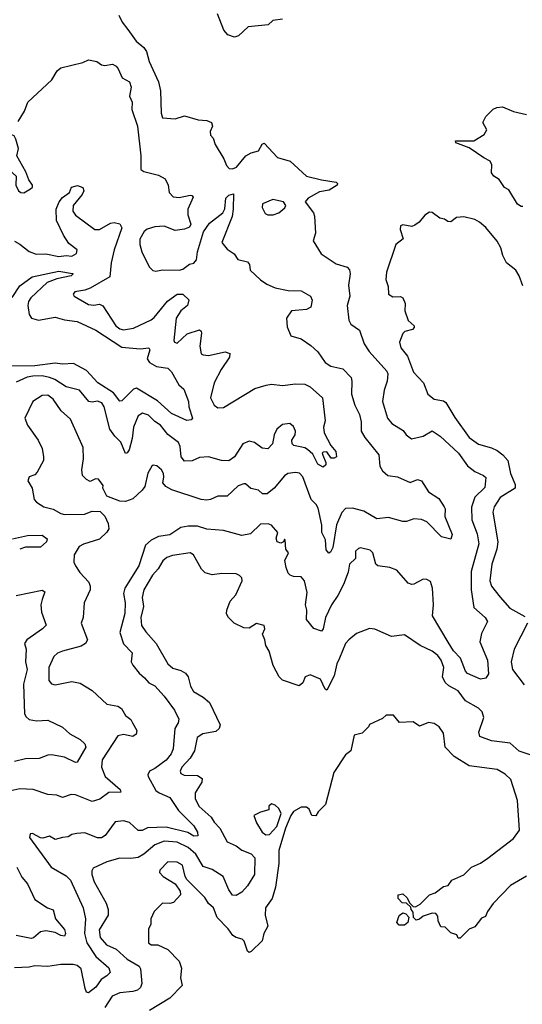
# Model space of a CAD drawing. Extents: x 2210602 to 2357277, y 510288 to 673808.
# Tile 217 of 256: x 2291363 to 2294082, y 563693 to 569021. Entities that reach past the tile are written whole.
import ezdxf

# ---------------------------------------------------------------- set-up
doc = ezdxf.new("R2010")
doc.units = 0

msp = doc.modelspace()

# ---------------------------------------------------------------- linework, layer by layer
at = {"layer": '0CON05XD'}
for points in [[(2291900, 569045), (2291917.9, 569007.9), (2291947.8, 568967.8), (2291994, 568905), (2292035, 568870), (2292049.3, 568849.3), (2292064.4, 568795), (2292114.4, 568685), (2292125.5, 568635.5), (2292128.8, 568515), (2292135, 568490), (2292205, 568483.8), (2292255, 568500), (2292328.3, 568478.3), (2292375, 568476.2), (2292400, 568465), (2292406, 568445), (2292394, 568415), (2292396.1, 568396.1), (2292409.5, 568379.5), (2292420, 568345), (2292468.3, 568268.3), (2292481.7, 568231.7), (2292496.1, 568216.1), (2292515, 568214.2), (2292536.6, 568223.4), (2292586.7, 568285), (2292615, 568301.2), (2292655, 568311.2), (2292675, 568347.5), (2292685, 568352.5), (2292757.5, 568275), (2292825.5, 568255.5), (2292915, 568174.2), (2292995, 568153.8), (2293075, 568142.5), (2293082.5, 568135), (2293080, 568125), (2293037.5, 568097.5), (2292985, 568088.8), (2292923.3, 568055), (2292907.5, 568035), (2292953.3, 567975), (2292958.3, 567958.3), (2292962.5, 567865), (2292950, 567825), (2292994.4, 567754.4), (2293075, 567700), (2293135, 567681.2), (2293147.7, 567667.7), (2293151.2, 567645), (2293141.4, 567585), (2293148.6, 567525), (2293134.2, 567474.2), (2293144, 567395), (2293155, 567373.8), (2293200.7, 567340.7), (2293226.1, 567266.1), (2293253.8, 567225), (2293349.5, 567119.5), (2293353.8, 567105), (2293350, 567065), (2293334.4, 567015.6), (2293325.7, 566955), (2293352.5, 566865), (2293376, 566835), (2293438.3, 566798.3), (2293453.3, 566775), (2293482.7, 566752.7), (2293545, 566768), (2293595, 566796), (2293637.8, 566767.8), (2293737.5, 566675), (2293785, 566606), (2293825.6, 566575.6), (2293872.5, 566555), (2293883.8, 566543.8), (2293879.8, 566490.2), (2293825, 566436.2), (2293807.4, 566382.6), (2293808.6, 566315), (2293838.3, 566238.3), (2293846.2, 566185), (2293805.5, 566035), (2293804.5, 565935), (2293819.7, 565839.7), (2293881.2, 565785), (2293893.3, 565765), (2293861.2, 565698.8), (2293851.4, 565655), (2293894.4, 565555), (2293898.3, 565481.7), (2293885, 565457.5), (2293855, 565452.5), (2293785, 565482), (2293774.2, 565495), (2293746.9, 565565), (2293709.5, 565605), (2293681.7, 565651.7)], [(2292785, 569023.3), (2292733, 569017), (2292707, 568993), (2292598.3, 568981.7), (2292546.1, 568933.9), (2292525, 568926.7), (2292488.8, 568938.8), (2292466.7, 568965), (2292433, 569053)], [(2291355, 568470), (2291390, 568525), (2291407.5, 568575), (2291536.7, 568695), (2291565.9, 568744.1), (2291585, 568761.2), (2291705, 568790), (2291735, 568803.3), (2291780, 568795), (2291805, 568777.5), (2291823.6, 568773.6), (2291865, 568780), (2291885, 568770), (2291895.8, 568755.8), (2291917, 568707), (2291956.7, 568685), (2291966.1, 568656.1), (2291957, 568607), (2291972.5, 568575), (2291970, 568535), (2292001.4, 568445), (2292018.6, 568285), (2292019.3, 568209.3), (2292035, 568200), (2292115, 568180), (2292149.5, 568159.5), (2292165.8, 568125.8), (2292172, 568085), (2292193, 568063), (2292225, 568058), (2292285, 568071.2), (2292295, 568070), (2292301.2, 568061.2), (2292272, 567995), (2292272.5, 567965), (2292288.8, 567915), (2292281.2, 567898.8), (2292255, 567887.5), (2292205, 567880), (2292145, 567904.2), (2292095, 567900), (2292052.3, 567887.7), (2292036.7, 567875), (2292013.9, 567833.9), (2292012.5, 567805), (2292023.8, 567765), (2292063.9, 567683.9), (2292083.9, 567663.9), (2292099.3, 567659.3), (2292135, 567666.7), (2292225, 567666.2), (2292245, 567671.2), (2292281.9, 567698.1), (2292306, 567704), (2292318.9, 567721.1), (2292324.4, 567765), (2292357, 567873), (2292389.6, 567920.4), (2292462, 567975), (2292473, 567997), (2292478.1, 568055), (2292495, 568070.8), (2292519.3, 568079.3), (2292518.8, 567995), (2292512, 567955), (2292456.2, 567815), (2292485, 567778.8), (2292523, 567753), (2292543.6, 567723.6), (2292595, 567710), (2292607, 567697), (2292610, 567665), (2292665, 567613.3), (2292699.5, 567589.5), (2292745, 567570), (2292815, 567556.2), (2292885, 567553.3), (2292936.7, 567525), (2292946.1, 567503.9), (2292938.8, 567465), (2292915, 567452), (2292834.2, 567445.8), (2292806, 567405), (2292809.5, 567359.5), (2292830.7, 567310.7), (2292885, 567293.3), (2292937.3, 567257.3), (2292975, 567223.8), (2293015.8, 567165.8), (2293045.7, 567145.7)], [(2294085, 568010), (2294075, 568010), (2294055, 568022.5), (2294009.3, 568099.3), (2293985, 568112.5), (2293956.4, 568156.4), (2293927.5, 568175), (2293915, 568192.5), (2293916.7, 568235), (2293907.5, 568255), (2293874, 568274), (2293795, 568327.5), (2293722.5, 568355), (2293720, 568365), (2293820, 568365), (2293875, 568400), (2293890, 568425), (2293867.5, 568465), (2293885, 568497.5), (2293925, 568536.7), (2293943.9, 568546.1), (2293975, 568550), (2294033.6, 568523.6), (2294105, 568507.5)], [(2291385, 568083.3), (2291422.5, 568105), (2291432.5, 568115), (2291433.3, 568125), (2291412.5, 568155), (2291396.7, 568196.7), (2291347.5, 568285), (2291356.4, 568323.6), (2291343.3, 568375), (2291333, 568393), (2291315, 568400), (2291261.7, 568338.3), (2291250, 568285), (2291276.7, 568235), (2291343.6, 568173.6), (2291342.5, 568125), (2291357.5, 568095), (2291370, 568085), (2291385, 568083.3)], [(2291335, 567822.5), (2291365, 567806.7), (2291415, 567766.2), (2291451.7, 567751.7), (2291505, 567753.1), (2291575, 567739.5), (2291615, 567744.4), (2291645, 567740.5), (2291670.8, 567755), (2291674, 567775), (2291629.7, 567809.7), (2291599.4, 567855), (2291563.1, 567935), (2291560.6, 567995), (2291577.1, 568035), (2291595, 568058.8), (2291633.3, 568085), (2291643.8, 568115), (2291676.2, 568123.8), (2291705, 568113.3), (2291710, 568095), (2291702, 568075), (2291653.3, 568015), (2291650, 567985), (2291665, 567963.3), (2291770, 567885), (2291795, 567886.2), (2291855, 567919.2), (2291875, 567924.2), (2291905, 567916.2), (2291915.7, 567895), (2291874.3, 567775), (2291858, 567705), (2291850, 567630), (2291745, 567568.8), (2291715, 567556.7), (2291661.7, 567548.3), (2291652.5, 567535), (2291657.5, 567525), (2291735, 567480), (2291765, 567476), (2291795, 567480.8), (2291813, 567473), (2291882.9, 567365), (2291905, 567348.1), (2291925, 567342.7), (2291979.3, 567350.7), (2292074, 567396), (2292091.2, 567408.8), (2292161.9, 567498.1), (2292215, 567535.5), (2292245, 567535.5), (2292277.3, 567505), (2292271.8, 567475), (2292235, 567444.5), (2292210.4, 567405), (2292196.2, 567285), (2292200, 567275), (2292215, 567270), (2292270, 567320), (2292335, 567342), (2292345.6, 567335.6), (2292347.5, 567325), (2292338, 567255), (2292345, 567213.3), (2292355, 567206.7), (2292385, 567204), (2292475, 567224.2), (2292500, 567215), (2292498, 567195), (2292452.7, 567127.3), (2292414.5, 567055), (2292395.7, 566975), (2292415, 566934.2), (2292435, 566920.8), (2292465, 566921.4), (2292635, 567024.2), (2292697, 567043), (2292725, 567049.2), (2292785, 567041.4), (2292855, 567050), (2292905, 567047.8), (2292935, 567034.4), (2293001.2, 566975), (2293015, 566850), (2293006.7, 566815), (2293010, 566785), (2293046.4, 566716.4), (2293073.3, 566685), (2293077.5, 566655), (2293065, 566647.5), (2293048.3, 566648.3), (2293025, 566682.5), (2293005, 566680), (2293000, 566675), (2293002.5, 566665), (2293020, 566625), (2293018.3, 566611.7), (2293005, 566600), (2292976.2, 566615), (2292949.2, 566669.2), (2292920, 566695), (2292905, 566703.8), (2292846.1, 566716.1), (2292836.7, 566725), (2292836, 566745), (2292853.3, 566775), (2292854.5, 566795), (2292845, 566819.2), (2292825, 566835.6), (2292785, 566830.6), (2292754.7, 566805.3), (2292739.2, 566775), (2292730.6, 566725), (2292705, 566698), (2292675, 566701.4), (2292633.2, 566733.2), (2292605, 566740.6), (2292570.8, 566725), (2292525, 566654.4), (2292495, 566633.6), (2292454.6, 566634.6), (2292385, 566656), (2292335, 566650.8), (2292296.6, 566633.4), (2292255, 566631.9), (2292236.5, 566655), (2292231.5, 566711.5), (2292223.1, 566733.1), (2292165, 566775.6), (2292125, 566827.1), (2292095, 566845.8), (2292060.4, 566880.4), (2292027.7, 566892.3), (2292003.4, 566876.6), (2291979.2, 566815), (2291971.8, 566755), (2291955, 566692.5), (2291945, 566676.7), (2291935, 566672.5), (2291910, 566735), (2291877.2, 566767.2), (2291850.6, 566805), (2291820, 566925), (2291807.3, 566947.3), (2291785, 566957.1), (2291755, 566951.4), (2291736.7, 566955), (2291686.2, 567016.2), (2291615, 567033.6), (2291554.1, 567074.1), (2291525, 567084.6), (2291485, 567093.1), (2291435, 567092.1), (2291404, 567086), (2291345, 567059.4)], [(2292705, 567964), (2292735, 567964.2), (2292765, 567976.2), (2292797.3, 568002.7), (2292803.3, 568015), (2292790, 568035), (2292733, 568047), (2292677.5, 568025), (2292674.3, 568004.3), (2292691.7, 567971.7), (2292705, 567964)], [(2294085, 567580), (2294065.7, 567635), (2294047.1, 567665), (2293996.2, 567705), (2293976.2, 567745), (2293965.9, 567785.9), (2293945, 567822.5), (2293885, 567896.2), (2293850, 567925), (2293825, 567938.8), (2293765, 567953.3), (2293725, 567950), (2293695, 567927.5), (2293678.3, 567928.3), (2293661.7, 567941.7), (2293635, 567946.7), (2293595, 567976.7), (2293580.7, 567979.3), (2293555, 567962.5), (2293524.2, 567925.8), (2293501.2, 567908.8), (2293485, 567902), (2293435, 567911.2), (2293422.5, 567905), (2293421.2, 567885), (2293437.5, 567835), (2293397.5, 567805), (2293346.7, 567655), (2293343.8, 567615), (2293356.4, 567576.4), (2293357.5, 567535), (2293381.7, 567521.7), (2293423, 567523), (2293436.4, 567516.4), (2293448.8, 567485), (2293446.2, 567445), (2293463.8, 567393.8), (2293497.5, 567365), (2293497.5, 567355), (2293487.5, 567345), (2293446.1, 567333.9), (2293435, 567322.5), (2293418, 567275), (2293424.5, 567244.5), (2293460.9, 567200.9), (2293493, 567113), (2293546.7, 567055), (2293571.2, 566995), (2293605, 566968), (2293655, 566957.5), (2293668.7, 566948.7), (2293717.4, 566867.4), (2293795, 566759.2), (2293844.4, 566724.4), (2293915, 566704), (2293945, 566689.2), (2293976.3, 566666.3), (2294004.4, 566635), (2294017.8, 566565), (2294042.9, 566505), (2294042.5, 566485), (2293962.9, 566435), (2293929.2, 566385), (2293921.9, 566355), (2293950, 566195), (2293944.4, 566155), (2293916.9, 566075), (2293906.7, 565985), (2293915.7, 565955), (2293962, 565895), (2294015, 565835.6), (2294095, 565791.9)], [(2291322.2, 567517.8), (2291365, 567581.1), (2291430.2, 567629.8), (2291575, 567659.6), (2291648.1, 567648.1), (2291653.3, 567645), (2291642.5, 567635), (2291565, 567619.2), (2291511.8, 567598.2), (2291423.6, 567515), (2291410.4, 567495), (2291407.7, 567475), (2291414.7, 567424.7), (2291427.5, 567405), (2291465, 567395.4), (2291555, 567411.5), (2291605, 567396.5), (2291675, 567388.5), (2291775, 567341.2), (2291915, 567248.6), (2292015, 567239.5), (2292062.5, 567245), (2292066.5, 567235), (2292053.1, 567185), (2292065.4, 567165.4), (2292103.8, 567143.8), (2292165, 567135.6), (2292184.2, 567115), (2292224.4, 567044.4), (2292250.8, 567020.8), (2292277.1, 566955), (2292277.5, 566925), (2292297.5, 566865), (2292290, 566855), (2292267.3, 566852.7), (2292185, 566889.2), (2292108.7, 566958.7), (2291995, 567027.5), (2291978.1, 567021.9), (2291915, 566958), (2291905, 566956.7), (2291871.6, 567001.6), (2291785.7, 567055), (2291725, 567123.1), (2291655, 567160), (2291595, 567156.5), (2291555, 567162.5), (2291445, 567147), (2291295, 567146.2)], [(2293045.7, 567145.7), (2293111.3, 567131.3), (2293155.7, 567085), (2293160.6, 567065), (2293158.1, 566995), (2293176, 566935), (2293202, 566885), (2293210, 566845), (2293210, 566795), (2293229.2, 566759.2), (2293305.4, 566665.4), (2293311.4, 566605), (2293325, 566578.8), (2293355, 566554.3), (2293407, 566547), (2293475, 566516.7), (2293515, 566532), (2293536.2, 566525), (2293575, 566466.7), (2293629.5, 566429.5), (2293658.8, 566385), (2293663.9, 566373.9), (2293662.9, 566332.9), (2293702.5, 566235), (2293695, 566210), (2293645, 566222), (2293565, 566304), (2293535.7, 566315.7), (2293495, 566320), (2293455, 566306.2), (2293435, 566306.2), (2293357.5, 566327.5), (2293295, 566319.2), (2293225, 566361.8), (2293163.3, 566376.7), (2293125, 566376.5), (2293105, 566354), (2293077, 566287), (2293056.4, 566165), (2293045, 566140), (2293035, 566133.3), (2293021.7, 566151.7), (2293017, 566207), (2292998.1, 566245), (2292996.7, 566285), (2292977, 566377), (2292967.3, 566397.3), (2292940, 566425), (2292895, 566546.2), (2292877.2, 566567.2), (2292855, 566570.6), (2292813.8, 566565), (2292795, 566552), (2292739.2, 566485), (2292702.5, 566455), (2292677.5, 566455), (2292655.7, 566475.7), (2292614.2, 566484.2), (2292585, 566510), (2292575, 566510), (2292545, 566497.5), (2292485, 566443.3), (2292435, 566443.3), (2292395, 566424), (2292375, 566420.8), (2292345, 566424.3), (2292186.6, 566476.6), (2292154.5, 566494.5), (2292136.7, 566515), (2292143.8, 566545), (2292141.2, 566565), (2292130, 566585), (2292105, 566606.7), (2292085, 566610), (2292077.5, 566605), (2292056.7, 566566.7), (2292040, 566495), (2292025.9, 566474.1), (2291975, 566428.8), (2291936.1, 566413.9), (2291905, 566416.2), (2291835, 566443.3), (2291812.5, 566485), (2291815, 566500), (2291790, 566535), (2291773, 566537), (2291745, 566522.5), (2291725, 566532.5), (2291703.3, 566555), (2291700, 566585), (2291708.8, 566645), (2291707.5, 566705), (2291638.8, 566858.8), (2291588, 566905), (2291545, 566967.5), (2291515, 566989.2), (2291485, 566987.5), (2291434, 566955), (2291391.2, 566865), (2291405, 566827.5), (2291462.5, 566745), (2291485, 566700), (2291492.5, 566655), (2291492.5, 566635), (2291458.3, 566571.7), (2291445, 566557.5), (2291415, 566547.5), (2291406.7, 566525), (2291430, 566485), (2291441.2, 566425), (2291455, 566410), (2291494.1, 566384.1), (2291545, 566371.2), (2291585, 566348.8), (2291606.1, 566343.9), (2291714.1, 566345.9), (2291755, 566360.8), (2291798.8, 566358.8), (2291824.2, 566334.2), (2291841.2, 566295), (2291846.2, 566265), (2291835, 566246.7), (2291795, 566210), (2291707.9, 566182.1), (2291685, 566169.2), (2291658, 566125), (2291656.2, 566085), (2291665.8, 566065.8), (2291689.5, 566029.5), (2291736.8, 565976.8), (2291744, 565955), (2291743.8, 565935), (2291711.2, 565865), (2291706.2, 565785), (2291696.2, 565755), (2291730, 565665), (2291718.8, 565645), (2291695, 565630.8), (2291595, 565604.3), (2291567.9, 565592.1), (2291548.8, 565575), (2291521.4, 565515), (2291521.2, 565445), (2291535, 565426.7), (2291555, 565422), (2291645, 565438.8), (2291690.7, 565430.7), (2291755, 565390), (2291835, 565316.7), (2291895, 565306.2), (2291914.1, 565294.1), (2291935.9, 565255.9), (2291963.9, 565233.9), (2291974, 565215), (2291996.2, 565175), (2291993.8, 565155), (2291975, 565142.5), (2291925, 565152.9), (2291895, 565146), (2291809.2, 565015), (2291805.7, 564975), (2291825.6, 564925.6), (2291906.7, 564855), (2291910, 564840), (2291845, 564839.2), (2291797.6, 564802.4), (2291755, 564790.8), (2291665, 564826.2), (2291642.3, 564827.7), (2291595, 564812.5), (2291564.2, 564824.2), (2291515, 564828), (2291435.8, 564855.8), (2291365, 564859.4), (2291315, 564847.8)], [(2293681.7, 565651.7), (2293596.7, 565795), (2293600.6, 565855), (2293595.6, 565945), (2293585, 565980), (2293565, 565991.2), (2293545, 565993.8), (2293495, 565966.2), (2293485, 565963.8), (2293465, 565971.2), (2293402.7, 566042.7), (2293365.6, 566055.6), (2293300, 566065), (2293290, 566075), (2293273.3, 566135), (2293259.5, 566149.5), (2293207, 566163), (2293195, 566160), (2293180, 566145), (2293180, 566105), (2293146.4, 566073.6), (2293139.7, 566030.3), (2293114.2, 565965), (2293084.2, 565905), (2293050, 565855), (2293017.5, 565785), (2293005.5, 565724.5), (2292995, 565711.2), (2292955, 565725.8), (2292914.4, 565775), (2292915.7, 565825), (2292910, 565855), (2292918.3, 565921.7), (2292904.4, 565984.4), (2292885, 566005.8), (2292845, 566007.5), (2292826.7, 566015), (2292815.8, 566025.8), (2292804, 566056), (2292797.5, 566095), (2292817.5, 566135), (2292802.5, 566155), (2292800, 566205), (2292795, 566210), (2292790, 566195), (2292775, 566187.5), (2292756.7, 566195), (2292750.8, 566215), (2292760, 566245), (2292725, 566286), (2292707, 566293), (2292665, 566290), (2292611.2, 566238.8), (2292565, 566229.2), (2292465, 566256), (2292375, 566264.3), (2292325, 566279.4), (2292275, 566280.8), (2292235, 566272), (2292175, 566234), (2292115, 566224), (2292073.8, 566205), (2292043.6, 566176.4), (2292008.1, 566065), (2291932.9, 565945), (2291925.7, 565915), (2291933.3, 565865), (2291932, 565808), (2291905.8, 565705), (2291925, 565643.3), (2291972.5, 565595), (2291966.7, 565545), (2291975, 565527.5), (2292008.8, 565485), (2292038.6, 565458.6), (2292061.4, 565431.4), (2292095, 565416.2), (2292145, 565360), (2292201.4, 565285), (2292223.3, 565235), (2292220, 565215), (2292202.5, 565185), (2292192.9, 565075), (2292182.4, 565047.6), (2292155, 565013.3), (2292095, 564968.6), (2292065.8, 564954.2), (2292056.2, 564935), (2292058.8, 564925), (2292100.5, 564850.5), (2292117, 564837), (2292175, 564811.4), (2292221.9, 564741.9), (2292305, 564658.8), (2292324.2, 564625), (2292326.2, 564605), (2292305, 564603.3), (2292272.3, 564622.3), (2292155, 564650.9), (2292055, 564646.7), (2292025, 564633.1), (2292005, 564632.9), (2291956.5, 564676.5), (2291925, 564686), (2291879.5, 564680.5), (2291825, 564606.7), (2291805, 564594), (2291785, 564594.2), (2291715, 564621.2), (2291672.3, 564617.7), (2291645, 564611.2), (2291625, 564598), (2291594.1, 564595.9), (2291555, 564584), (2291525, 564602.5), (2291488.3, 564591.7), (2291475, 564593.3), (2291433, 564617), (2291420, 564615), (2291416.7, 564595), (2291534, 564435), (2291615, 564388.6), (2291638.6, 564365), (2291707.1, 564215), (2291718.6, 564155), (2291713.8, 564075), (2291725.9, 564025.9), (2291775, 563950.6), (2291845, 563890), (2291852.5, 563865), (2291835, 563845.8), (2291803.8, 563826.2), (2291775, 563785.6), (2291735, 563754), (2291725, 563758.8), (2291717.4, 563777.4), (2291695.6, 563885), (2291675, 563902.9), (2291651.7, 563908.3), (2291585, 563907.5), (2291515, 563897.5), (2291445, 563900), (2291415, 563892.9), (2291335, 563890.6)], [(2291325, 566211.4), (2291405, 566229.4), (2291485, 566230.6), (2291512.3, 566212.3), (2291509.2, 566195), (2291475, 566165.6), (2291394.4, 566165.6), (2291363.3, 566155)], [(2294182.6, 565022.6), (2294065, 565063.3), (2294015.3, 565105.3), (2293915, 565118.7), (2293852.5, 565142.5), (2293846.9, 565165), (2293874.4, 565245), (2293865.6, 565275), (2293845, 565294.4), (2293775, 565334), (2293735, 565389.2), (2293685, 565415.5), (2293665, 565434.4), (2293650.5, 565465), (2293656.9, 565515), (2293643.5, 565555), (2293625, 565580), (2293595, 565604.2), (2293530, 565635), (2293445, 565691.2), (2293375, 565683.3), (2293285, 565723.3), (2293255, 565726.7), (2293185, 565698.8), (2293144, 565665), (2293125.8, 565645), (2293093.3, 565565), (2293078.9, 565535), (2293065, 565470), (2293025, 565392.5), (2293015, 565397.5), (2292991.2, 565451.2), (2292935, 565476.2), (2292906.7, 565465), (2292895, 565432.5), (2292875, 565416.2), (2292785, 565446.7), (2292766.2, 565465), (2292735, 565526.2), (2292712.9, 565602.9), (2292693.8, 565635), (2292690, 565665), (2292676.7, 565695), (2292690, 565725), (2292685, 565742.5), (2292645, 565752.5), (2292605, 565727.5), (2292575, 565730), (2292522.5, 565755), (2292492.5, 565785), (2292482.5, 565805), (2292483.3, 565825), (2292502, 565875), (2292532.3, 565907.7), (2292567.5, 565985), (2292565, 566000), (2292553, 566013), (2292535, 566022.5), (2292456.4, 566023.6), (2292405, 566016.2), (2292367, 566027), (2292346.8, 566046.8), (2292304.3, 566124.3), (2292285, 566135.8), (2292189.1, 566120.9), (2292159.7, 566110.3), (2292137.6, 566092.4), (2292111.5, 566048.5), (2292082.2, 566015), (2292035.3, 565934.7), (2292026.2, 565893.8), (2292032.2, 565845), (2292017.8, 565785), (2292023, 565743), (2292045, 565708), (2292101.9, 565645), (2292164.5, 565534.5), (2292191.7, 565511.7), (2292235, 565499.2), (2292260, 565485), (2292274.3, 565465), (2292287.5, 565415), (2292303.8, 565385), (2292355.4, 565355.4), (2292389.2, 565325), (2292448, 565205), (2292442, 565185), (2292425, 565169.2), (2292354.5, 565155.5), (2292323.6, 565136.4), (2292308.1, 565065), (2292285.6, 565025), (2292240, 564975), (2292232, 564955), (2292235, 564942.5), (2292252.7, 564932.7), (2292325, 564930.8), (2292350, 564915), (2292349.2, 564895), (2292312.6, 564837.4), (2292313.1, 564805), (2292333.3, 564763.3), (2292398.1, 564705), (2292415, 564677.5), (2292446.6, 564646.6), (2292485, 564572.5), (2292535, 564550.8), (2292565, 564526), (2292616, 564506), (2292635.5, 564485), (2292632.9, 564395), (2292595, 564333.8), (2292565, 564298.8), (2292535, 564281.2), (2292515, 564283.8), (2292495, 564311.2), (2292463.6, 564383.6), (2292405, 564422.9), (2292355, 564437.5), (2292316.5, 564505), (2292275, 564540.4), (2292215, 564569.2), (2292145, 564574.6), (2292093.6, 564556.4), (2292035.3, 564504.7), (2292005, 564486.9), (2291965, 564481.1), (2291905, 564483.1), (2291835, 564462.9), (2291761.4, 564428.6), (2291753.8, 564415), (2291754.1, 564395.9), (2291765.7, 564355), (2291830.8, 564239.2), (2291841.1, 564205), (2291841.1, 564175), (2291793.6, 564095), (2291799.4, 564055), (2291832.9, 564015), (2291885, 563990.5), (2291945, 563936.4), (2292009.6, 563899.6), (2292017.1, 563885), (2292023.8, 563805), (2292017.3, 563782.7), (2292000.8, 563769.2), (2291975, 563761.1), (2291905.5, 563754.5), (2291863.7, 563736.3), (2291824.3, 563675)], [(2291344.3, 565904.3), (2291485, 565933.8), (2291500, 565925), (2291485, 565882.5), (2291478.1, 565855), (2291480.6, 565815), (2291505.8, 565744.2), (2291486.4, 565723.6), (2291401.2, 565665), (2291390, 565645), (2291398.6, 565615), (2291394.4, 565545), (2291403.6, 565505), (2291383.3, 565425), (2291390, 565265), (2291397.7, 565247.7), (2291415, 565233.8), (2291455, 565227.5), (2291515, 565231.1), (2291595, 565193.1), (2291635, 565155.7), (2291690, 565125), (2291715, 565102.5), (2291721.2, 565085), (2291675, 565003.3), (2291665, 565001.2), (2291605, 565030), (2291535, 565041.9), (2291515, 565041.4), (2291468, 565022), (2291395, 565020.8), (2291335, 565006.2)], [(2294110, 565755), (2294037.5, 565615), (2294021.1, 565545), (2294028.9, 565505), (2294091.1, 565421.1)], [(2294105, 564385.8), (2294018.8, 564335), (2293925, 564237.5), (2293893.3, 564195), (2293883, 564167), (2293861.7, 564158.3), (2293825, 564112.5), (2293795, 564100), (2293745, 564050), (2293735, 564050), (2293728.3, 564068.3), (2293695, 564080), (2293665, 564110), (2293641.7, 564111.7), (2293627.5, 564145), (2293625, 564170), (2293613.6, 564183.6), (2293595, 564186.2), (2293545, 564170), (2293525, 564152.5), (2293508.3, 564148.3), (2293493, 564163), (2293491.7, 564191.7), (2293480, 564205), (2293478.3, 564218.3), (2293455, 564240), (2293431.7, 564241.7), (2293410, 564265), (2293410, 564285), (2293435, 564290), (2293459.3, 564269.3), (2293471.7, 564241.7), (2293491.7, 564221.7), (2293505, 564220), (2293530, 564235), (2293580, 564285), (2293610, 564295), (2293655, 564330), (2293680, 564335), (2293700, 564365), (2293765, 564392.5), (2293807.5, 564435), (2293855, 564456.7), (2293895.8, 564484.2), (2294035, 564590), (2294066.2, 564635), (2294056.7, 564795), (2294019.3, 564909.3), (2293988.3, 564938.3), (2293945, 564962.5), (2293795, 564983.8), (2293713.1, 565033.1), (2293663.8, 565085), (2293655, 565160), (2293632.5, 565195), (2293605, 565212.5), (2293575, 565216.7), (2293525, 565197.5), (2293491.7, 565221.7), (2293418.3, 565218.3), (2293385, 565257.5), (2293345, 565257.5), (2293325, 565240), (2293255, 565207.5), (2293250, 565195), (2293215, 565160), (2293171.7, 565148.3), (2293153.8, 565065), (2293125, 565043.3), (2293062.7, 564947.3), (2293016.8, 564773.2), (2292977.5, 564735), (2292965, 564712.5), (2292943.6, 564713.6), (2292928.3, 564748.3), (2292915, 564760), (2292885, 564760), (2292843.6, 564736.4), (2292830, 564715), (2292801.2, 564645), (2292765.7, 564525), (2292764.2, 564455), (2292746.4, 564326.4), (2292728, 564265), (2292692.9, 564215), (2292691.4, 564175), (2292706.2, 564115), (2292684.1, 564075.9), (2292674.1, 564035.9), (2292615, 563977.5), (2292605, 563973.3), (2292595, 563980), (2292576.7, 564035), (2292567.5, 564045), (2292534.1, 564054.1), (2292515.8, 564065.8), (2292491.2, 564101.2), (2292431.7, 564161.7), (2292411.2, 564215), (2292385, 564238.8), (2292365, 564270), (2292267.6, 564367.6), (2292257.5, 564385), (2292243.8, 564445), (2292215, 564462), (2292165, 564463.8), (2292120.7, 564419.3), (2292120, 564405), (2292140, 564385), (2292204.4, 564344.4), (2292230.8, 564305), (2292232.5, 564285), (2292195, 564244), (2292175, 564238), (2292135, 564240), (2292090, 564195), (2292073.3, 564155), (2292073, 564127), (2292060.7, 564099.3), (2292060, 564025), (2292073.6, 564013.6), (2292110, 564015), (2292165, 563990), (2292225, 563926.7), (2292237.7, 563887.7), (2292232.5, 563835), (2292242.5, 563795), (2292175, 563726), (2292065, 563659.2)], [(2292695, 564608.8), (2292715, 564611.2), (2292753.3, 564655), (2292776.7, 564725), (2292765, 564752.5), (2292745, 564770), (2292725, 564777.5), (2292710, 564765), (2292710, 564745), (2292665, 564732.5), (2292630, 564715), (2292644.1, 564674.1), (2292675, 564623.3), (2292695, 564608.8)], [(2291348.2, 564435), (2291375, 564381.4), (2291405, 564344), (2291445, 564260), (2291513.3, 564215), (2291545, 564203.3), (2291557.5, 564155), (2291605, 564097.5), (2291611.2, 564075), (2291605, 564061.2), (2291585, 564064.2), (2291555, 564080.8), (2291505, 564090), (2291475, 564084.2), (2291438.2, 564051.8), (2291425, 564048.1), (2291344.6, 564064.6)], [(2293415, 564120), (2293403.3, 564135), (2293415, 564172.5), (2293435, 564187.5), (2293452.5, 564182.5), (2293467.5, 564165), (2293463.3, 564135), (2293445, 564121.2), (2293415, 564120)]]:
    msp.add_lwpolyline(points, dxfattribs=at)

doc.saveas('drawing.dxf')
